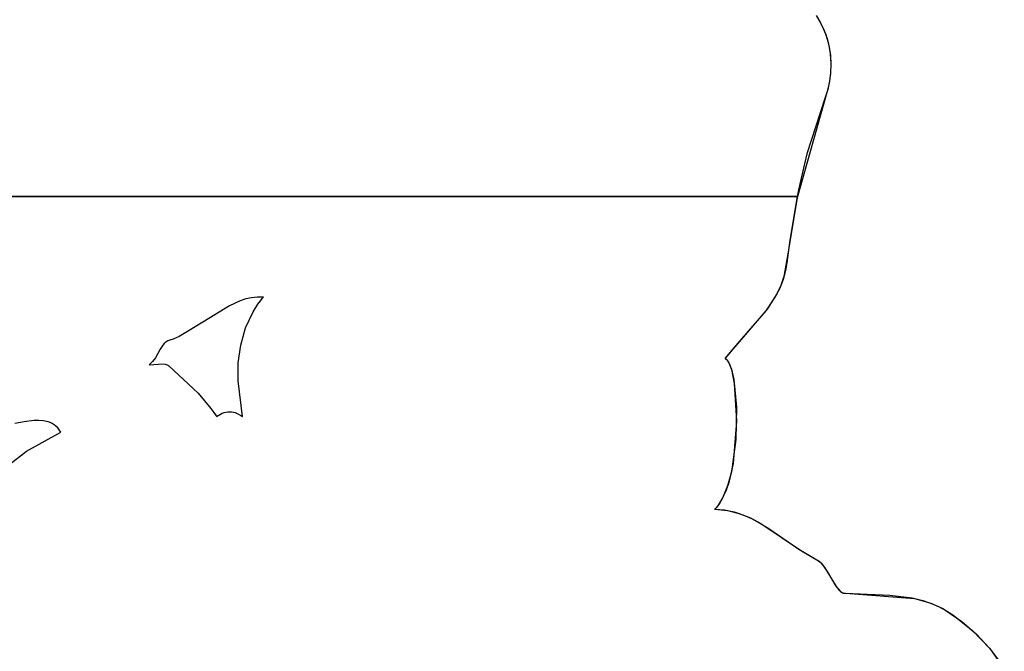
# Model space of a CAD drawing. Extents: x -3.81 to 3.8, y -2.54 to 5.19.
# Tile 44 of 93: x -1.22 to -0.65, y -0.2 to 0.16. Entities that reach past the tile are written whole.
import ezdxf

# ---------------------------------------------------------------- set-up
doc = ezdxf.new("R2010")
doc.units = 0

msp = doc.modelspace()

# ---------------------------------------------------------------- linework, layer by layer
at = {"layer": 'Layer 1', "color": 7, "linetype": 'CONTINUOUS'}
for p, q in [((-0.761412, 0.162655), (-0.758891, 0.158472)), ((-0.760846, 0.161802), (-0.758108, 0.156933)), ((-0.758891, 0.158472), (-0.756815, 0.15403)), ((-0.758108, 0.156933), (-0.755952, 0.151751)), ((-0.756815, 0.15403), (-0.755186, 0.149385)), ((-0.755952, 0.151751), (-0.754379, 0.146339)), ((-0.755186, 0.149385), (-0.754002, 0.144591)), ((-0.754379, 0.146339), (-0.753387, 0.14078)), ((-0.754002, 0.144591), (-0.753264, 0.139706)), ((-0.753387, 0.14078), (-0.752979, 0.135158)), ((-0.753264, 0.139706), (-0.752972, 0.134783)), ((-0.752979, 0.135158), (-0.753153, 0.129554)), ((-0.752972, 0.134783), (-0.753127, 0.12988)), ((-0.753153, 0.129554), (-0.753911, 0.124053)), ((-0.753127, 0.12988), (-0.753728, 0.125051)), ((-0.753911, 0.124053), (-0.755252, 0.118737)), ((-0.753728, 0.125051), (-0.754776, 0.120352)), ((-0.755252, 0.118737), (-0.772301, 0.058524)), ((-0.754776, 0.120352), (-0.756271, 0.115839)), ((-0.756271, 0.115839), (-0.766679, 0.083588)), ((-0.766679, 0.083588), (-0.770528, 0.06731)), ((-0.771379, 0.063211), (-0.771791, 0.061156)), ((-0.770528, 0.06731), (-0.771379, 0.063211)), ((-1.176025, 0.059299), (-1.951894, 0.059299)), ((-1.846462, 0.059299), (-0.772154, 0.059299)), ((-0.809481, 0.059299), (-1.176025, 0.059299)), ((-0.776357, 0.059299), (-0.809481, 0.059299)), ((-0.772301, 0.058524), (-0.777496, 0.026593)), ((-0.772154, 0.059299), (-0.776373, 0.034358)), ((-0.773159, 0.059299), (-0.776357, 0.059299)), ((-0.772378, 0.059299), (-0.773159, 0.059299)), ((-0.772197, 0.059299), (-0.772378, 0.059299)), ((-0.772159, 0.059299), (-0.772197, 0.059299)), ((-0.772154, 0.059299), (-0.772159, 0.059299)), ((-0.772143, 0.059355), (-0.772154, 0.059299)), ((-0.772093, 0.059612), (-0.772143, 0.059355)), ((-0.771993, 0.060127), (-0.772093, 0.059612)), ((-0.771791, 0.061156), (-0.771993, 0.060127)), ((-0.776373, 0.034358), (-0.77819, 0.021592)), ((-0.777496, 0.026593), (-0.779764, 0.01363)), ((-0.778917, 0.017065), (-0.780294, 0.011912)), ((-0.77819, 0.021592), (-0.778917, 0.017065)), ((-0.780294, 0.011912), (-0.782177, 0.007082)), ((-0.779764, 0.01363), (-0.781516, 0.008615)), ((-0.782177, 0.007082), (-0.784498, 0.002526)), ((-0.781516, 0.008615), (-0.783742, 0.0039)), ((-1.086556, 0.00089), (-1.089736, -0.000138)), ((-1.083309, 0.001608), (-1.086556, 0.00089)), ((-1.079987, 0.00197), (-1.083309, 0.001608)), ((-1.076584, 0.001929), (-1.079987, 0.00197)), ((-1.079655, -0.002054), (-1.078092, 0.000063)), ((-1.078092, 0.000063), (-1.077267, 0.001103)), ((-1.077267, 0.001103), (-1.076843, 0.001618)), ((-1.076843, 0.001618), (-1.076628, 0.001875)), ((-1.076628, 0.001875), (-1.076601, 0.001907)), ((-1.076601, 0.001907), (-1.076588, 0.001923)), ((-1.076588, 0.001923), (-1.076585, 0.001927)), ((-1.076585, 0.001927), (-1.076584, 0.001929)), ((-0.784498, 0.002526), (-0.790183, -0.005948)), ((-0.783742, 0.0039), (-0.789337, -0.004828)), ((-1.095913, -0.002935), (-1.107712, -0.010188)), ((-1.089736, -0.000138), (-1.095913, -0.002935)), ((-1.082445, -0.006426), (-1.079655, -0.002054)), ((-0.789337, -0.004828), (-0.803102, -0.020867)), ((-1.107712, -0.010188), (-1.11898, -0.017105)), ((-1.086749, -0.015651), (-1.082445, -0.006426)), ((-0.790183, -0.005948), (-0.80383, -0.021675)), ((-1.089498, -0.025384), (-1.086749, -0.015651)), ((-1.128045, -0.022052), (-1.129851, -0.022599)), ((-1.124624, -0.02045), (-1.128045, -0.022052)), ((-1.11898, -0.017105), (-1.124624, -0.02045)), ((-0.80383, -0.021675), (-0.81071, -0.029684)), ((-0.803102, -0.020867), (-0.810135, -0.028973)), ((-1.135423, -0.027668), (-1.13677, -0.030119)), ((-1.133947, -0.025452), (-1.135423, -0.027668)), ((-1.133102, -0.024501), (-1.133947, -0.025452)), ((-1.132153, -0.02369), (-1.133102, -0.024501)), ((-1.131633, -0.023346), (-1.132153, -0.02369)), ((-1.131077, -0.023047), (-1.131633, -0.023346)), ((-1.130484, -0.022797), (-1.131077, -0.023047)), ((-1.129851, -0.022599), (-1.130484, -0.022797)), ((-1.090867, -0.035466), (-1.089498, -0.025384)), ((-1.138178, -0.032587), (-1.13977, -0.034777)), ((-1.13677, -0.030119), (-1.138178, -0.032587)), ((-0.813365, -0.03312), (-0.81337, -0.03314)), ((-0.81337, -0.03314), (-0.813114, -0.033252)), ((-0.81334, -0.033086), (-0.813365, -0.03312)), ((-0.813341, -0.033088), (-0.81336, -0.033144)), ((-0.81336, -0.033144), (-0.813195, -0.033212)), ((-0.813143, -0.032822), (-0.813341, -0.033088)), ((-0.813239, -0.032951), (-0.81334, -0.033086)), ((-0.813038, -0.032681), (-0.813239, -0.032951)), ((-0.813195, -0.033212), (-0.812868, -0.033398)), ((-0.812345, -0.031765), (-0.813143, -0.032822)), ((-0.813114, -0.033252), (-0.812861, -0.033402)), ((-0.812633, -0.032143), (-0.813038, -0.032681)), ((-0.812868, -0.033398), (-0.812547, -0.033647)), ((-0.812861, -0.033402), (-0.812611, -0.033591)), ((-0.811812, -0.031076), (-0.812633, -0.032143)), ((-0.812611, -0.033591), (-0.812366, -0.033817)), ((-0.812547, -0.033647), (-0.812232, -0.033958)), ((-0.81071, -0.029684), (-0.812345, -0.031765)), ((-0.810135, -0.028973), (-0.811812, -0.031076)), ((-1.140706, -0.035742), (-1.141764, -0.036587)), ((-1.141764, -0.036587), (-1.136289, -0.03621)), ((-1.13977, -0.034777), (-1.140706, -0.035742)), ((-1.136289, -0.03621), (-1.133684, -0.03618)), ((-1.133684, -0.03618), (-1.132516, -0.036334)), ((-1.132516, -0.036334), (-1.131979, -0.036468)), ((-1.131979, -0.036468), (-1.131477, -0.036648)), ((-1.131477, -0.036648), (-1.131015, -0.036877)), ((-1.131015, -0.036877), (-1.130596, -0.03716)), ((-1.130596, -0.03716), (-1.130498, -0.03724)), ((-1.130498, -0.03724), (-1.130486, -0.037251)), ((-1.130486, -0.037251), (-1.130484, -0.037252)), ((-1.130484, -0.037252), (-1.130483, -0.037253)), ((-1.130483, -0.037253), (-1.113796, -0.052898)), ((-1.09103, -0.045738), (-1.090867, -0.035466)), ((-0.812366, -0.033817), (-0.811887, -0.034379)), ((-0.812232, -0.033958), (-0.811925, -0.034329)), ((-0.811925, -0.034329), (-0.811329, -0.035247)), ((-0.811887, -0.034379), (-0.811424, -0.035083)), ((-0.811424, -0.035083), (-0.81055, -0.03689)), ((-0.811329, -0.035247), (-0.810763, -0.036388)), ((-0.810763, -0.036388), (-0.809722, -0.039291)), ((-0.81055, -0.03689), (-0.809751, -0.039194)), ((-0.809751, -0.039194), (-0.808398, -0.045105)), ((-0.809722, -0.039291), (-0.808053, -0.047231)), ((-1.088433, -0.066212), (-1.09103, -0.045738)), ((-0.808398, -0.045105), (-0.806842, -0.060842)), ((-0.808053, -0.047231), (-0.806722, -0.068872)), ((-1.113796, -0.052898), (-1.106463, -0.061617)), ((-1.106463, -0.061617), (-1.104782, -0.063942)), ((-0.806842, -0.060842), (-0.807138, -0.079333)), ((-1.104782, -0.063942), (-1.103967, -0.065129)), ((-1.103967, -0.065129), (-1.103566, -0.065729)), ((-1.103566, -0.065729), (-1.103367, -0.06603)), ((-1.103367, -0.06603), (-1.103268, -0.066181)), ((-1.103268, -0.066181), (-1.103256, -0.0662)), ((-1.103256, -0.0662), (-1.10325, -0.06621)), ((-1.10325, -0.06621), (-1.103248, -0.066212)), ((-1.103248, -0.066212), (-1.103247, -0.066212)), ((-1.103247, -0.066212), (-1.101122, -0.064841)), ((-1.101122, -0.064841), (-1.10006, -0.064328)), ((-1.10006, -0.064328), (-1.098998, -0.06393)), ((-1.098998, -0.06393), (-1.097936, -0.063646)), ((-1.097936, -0.063646), (-1.096874, -0.063477)), ((-1.096874, -0.063477), (-1.095812, -0.063422)), ((-1.095812, -0.063422), (-1.09475, -0.063483)), ((-1.09475, -0.063483), (-1.093689, -0.063657)), ((-1.093689, -0.063657), (-1.092627, -0.063947)), ((-1.092627, -0.063947), (-1.091565, -0.064351)), ((-1.091565, -0.064351), (-1.089442, -0.065504)), ((-1.089442, -0.065504), (-1.088911, -0.065864)), ((-1.088911, -0.065864), (-1.088645, -0.066055)), ((-1.088645, -0.066055), (-1.088513, -0.066153)), ((-1.088513, -0.066153), (-1.088446, -0.066203)), ((-1.088446, -0.066203), (-1.088438, -0.066209)), ((-1.088438, -0.066209), (-1.088434, -0.066212)), ((-1.088434, -0.066212), (-1.088433, -0.066212)), ((-1.212936, -0.069119), (-1.218208, -0.070084)), ((-1.207379, -0.068417), (-1.212936, -0.069119)), ((-1.204618, -0.068349), (-1.207379, -0.068417)), ((-1.201934, -0.068568), (-1.204618, -0.068349)), ((-1.199376, -0.069149), (-1.201934, -0.068568)), ((-1.198159, -0.069599), (-1.199376, -0.069149)), ((-1.196993, -0.070167), (-1.198159, -0.069599)), ((-1.195883, -0.070862), (-1.196993, -0.070167)), ((-1.194836, -0.071694), (-1.195883, -0.070862)), ((-1.193857, -0.072672), (-1.194836, -0.071694)), ((-1.192953, -0.073805), (-1.193857, -0.072672)), ((-0.806722, -0.068872), (-0.808746, -0.092908)), ((-1.211572, -0.085998), (-1.19213, -0.075102)), ((-1.19213, -0.075102), (-1.192953, -0.073805)), ((-0.807138, -0.079333), (-0.809663, -0.097616)), ((-1.222728, -0.094415), (-1.211572, -0.085998)), ((-0.808746, -0.092908), (-0.81127, -0.103842)), ((-0.809663, -0.097616), (-0.81188, -0.105755)), ((-0.81188, -0.105755), (-0.814798, -0.11273)), ((-0.81127, -0.103842), (-0.812955, -0.10869)), ((-0.812955, -0.10869), (-0.814938, -0.112995)), ((-0.817232, -0.116657), (-0.8185, -0.118215)), ((-0.816534, -0.115666), (-0.818462, -0.118173)), ((-0.814938, -0.112995), (-0.817232, -0.116657)), ((-0.814798, -0.11273), (-0.816534, -0.115666)), ((-0.819237, -0.118993), (-0.819302, -0.119058)), ((-0.819302, -0.119058), (-0.819259, -0.119059)), ((-0.819249, -0.119006), (-0.81926, -0.119059)), ((-0.81926, -0.119059), (-0.812019, -0.119682)), ((-0.819259, -0.119059), (-0.813595, -0.119441)), ((-0.819165, -0.118921), (-0.819249, -0.119006)), ((-0.818975, -0.118727), (-0.819237, -0.118993)), ((-0.8185, -0.118215), (-0.819165, -0.118921)), ((-0.818462, -0.118173), (-0.818975, -0.118727)), ((-0.813595, -0.119441), (-0.808241, -0.120501)), ((-0.812019, -0.119682), (-0.805271, -0.121384)), ((-0.808241, -0.120501), (-0.803152, -0.122141)), ((-0.805271, -0.121384), (-0.798921, -0.123961)), ((-0.803152, -0.122141), (-0.798285, -0.124268)), ((-0.798921, -0.123961), (-0.792876, -0.127208)), ((-0.798285, -0.124268), (-0.789038, -0.129598)), ((-0.792876, -0.127208), (-0.769839, -0.142801)), ((-0.789038, -0.129598), (-0.77125, -0.141886)), ((-0.77125, -0.141886), (-0.762002, -0.147315)), ((-0.769839, -0.142801), (-0.760024, -0.148411)), ((-0.762002, -0.147315), (-0.760598, -0.14803)), ((-0.760598, -0.14803), (-0.759865, -0.148531)), ((-0.760024, -0.148411), (-0.759101, -0.149191)), ((-0.759865, -0.148531), (-0.75915, -0.149144)), ((-0.75915, -0.149144), (-0.757766, -0.150658)), ((-0.759101, -0.149191), (-0.758203, -0.150135)), ((-0.758203, -0.150135), (-0.756475, -0.152416)), ((-0.757766, -0.150658), (-0.755144, -0.154507)), ((-0.756475, -0.152416), (-0.750028, -0.163055)), ((-0.755144, -0.154507), (-0.750182, -0.162832)), ((-0.750182, -0.162832), (-0.748936, -0.16449)), ((-0.750028, -0.163055), (-0.748414, -0.165077)), ((-0.748936, -0.16449), (-0.747666, -0.16579)), ((-0.748414, -0.165077), (-0.747591, -0.165853)), ((-0.747666, -0.16579), (-0.747018, -0.166276)), ((-0.747591, -0.165853), (-0.746753, -0.166438)), ((-0.747018, -0.166276), (-0.746361, -0.166637)), ((-0.746753, -0.166438), (-0.746327, -0.166652)), ((-0.746361, -0.166637), (-0.746028, -0.166767)), ((-0.746327, -0.166652), (-0.745897, -0.166808)), ((-0.746028, -0.166767), (-0.745691, -0.166861)), ((-0.745897, -0.166808), (-0.745461, -0.166903)), ((-0.745691, -0.166861), (-0.745352, -0.166917)), ((-0.745461, -0.166903), (-0.744737, -0.166948)), ((-0.745352, -0.166917), (-0.744699, -0.166949)), ((-0.744737, -0.166948), (-0.719403, -0.167951)), ((-0.744699, -0.166949), (-0.705391, -0.169912)), ((-0.719403, -0.167951), (-0.706707, -0.169641)), ((-0.706707, -0.169641), (-0.700587, -0.171105)), ((-0.705391, -0.169912), (-0.696072, -0.172579)), ((-0.700587, -0.171105), (-0.694709, -0.173104)), ((-0.696072, -0.172579), (-0.691661, -0.174438)), ((-0.694709, -0.173104), (-0.68914, -0.175731)), ((-0.691661, -0.174438), (-0.687458, -0.176703)), ((-0.68914, -0.175731), (-0.683398, -0.179339)), ((-0.687458, -0.176703), (-0.678371, -0.183)), ((-0.683398, -0.179339), (-0.672177, -0.188211)), ((-0.678371, -0.183), (-0.670003, -0.190253)), ((-0.672177, -0.188211), (-0.662367, -0.198523)), ((-0.670003, -0.190253), (-0.662503, -0.198358)), ((-0.662503, -0.198358), (-0.655941, -0.207261)), ((-0.662367, -0.198523), (-0.654116, -0.21016))]:
    msp.add_line(p, q, dxfattribs=at)

doc.saveas('drawing.dxf')
